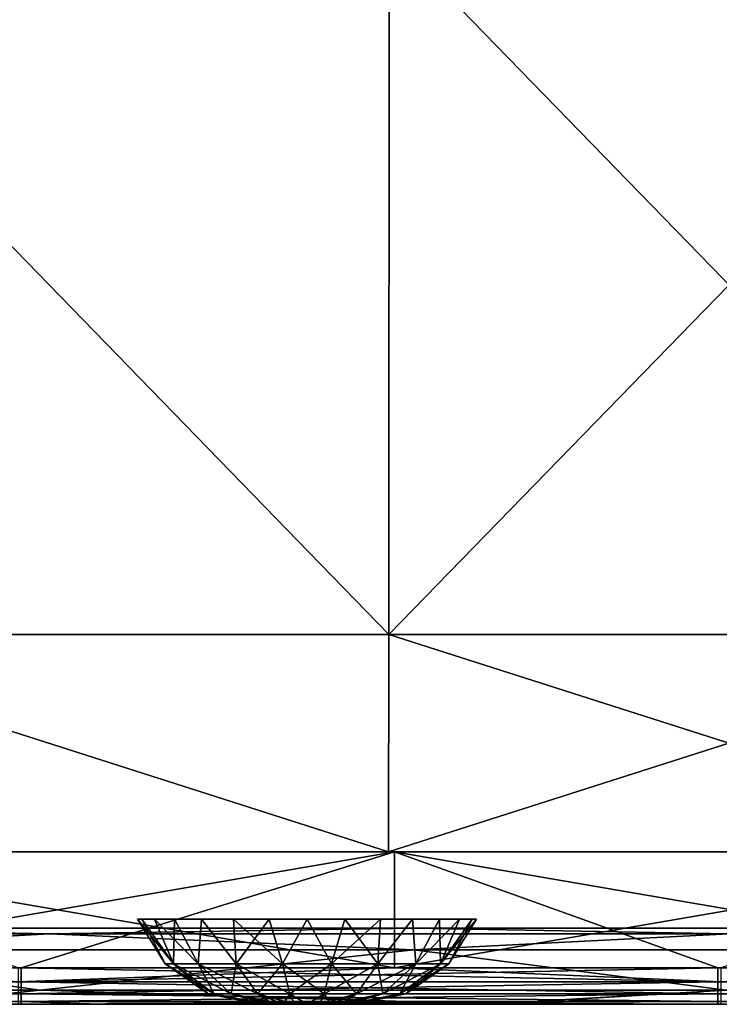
# Model space of a CAD drawing. Header units: millimetres. Extents: x -125 to 125, y -4 to 53.
# Tile 75 of 166: x -14 to -5, y -2 to 11. Entities that reach past the tile are written whole.
import ezdxf

# ---------------------------------------------------------------- set-up
doc = ezdxf.new("R2010")
doc.units = ezdxf.units.MM
doc.header["$LTSCALE"] = 65.185185
for name, color, linetype in [('1', 7, 'CONTINUOUS'), ('100', 7, 'CONTINUOUS'), ('102', 7, 'CONTINUOUS'), ('108', 7, 'CONTINUOUS'), ('112', 7, 'CONTINUOUS'), ('203', 7, 'CONTINUOUS'), ('205', 7, 'CONTINUOUS'), ('4', 7, 'CONTINUOUS'), ('81', 7, 'CONTINUOUS'), ('82', 7, 'CONTINUOUS'), ('83', 7, 'CONTINUOUS'), ('84', 7, 'CONTINUOUS'), ('88', 7, 'CONTINUOUS'), ('92', 7, 'CONTINUOUS'), ('96', 7, 'CONTINUOUS')]:
    doc.layers.add(name, color=color, linetype=linetype)

msp = doc.modelspace()

# ---------------------------------------------------------------- linework, layer by layer
at = {"layer": '1', "color": 7, "linetype": 'CONTINUOUS'}
for points in [[(-13.75, -2, -49.334), (-15.275, -2, -47.344), (-21.202, -2, -49.334), (-13.75, -2, -49.334)], [(-12.721, -2, -49.334), (-15.275, -2, -47.344), (-13.75, -2, -49.334), (-12.721, -2, -49.334)], [(-7.658, -2, -47.338), (-15.275, -2, -47.344), (-12.721, -2, -49.334), (-7.658, -2, -47.338)], [(-15.196, -2, 47.344), (-7.565, -2, 47.338), (-13.79, -2, 49.334), (-15.196, -2, 47.344)], [(-13.79, -2, 49.334), (-7.565, -2, 47.338), (-12.721, -2, 49.334), (-13.79, -2, 49.334)], [(-12.721, -2, 49.334), (-7.565, -2, 47.338), (-4.61, -2, 49.334), (-12.721, -2, 49.334)], [(-4.57, -2, -49.334), (-7.658, -2, -47.338), (-12.721, -2, -49.334), (-4.57, -2, -49.334)], [(-4.24, -2, -49.334), (-7.658, -2, -47.338), (-4.57, -2, -49.334), (-4.24, -2, -49.334)], [(-0.048, -2, -47.336), (-7.658, -2, -47.338), (-4.24, -2, -49.334), (-0.048, -2, -47.336)], [(-7.565, -2, 47.338), (0.054, -2, 47.336), (-4.61, -2, 49.334), (-7.565, -2, 47.338)], [(-4.61, -2, 49.334), (0.054, -2, 47.336), (-4.24, -2, 49.334), (-4.61, -2, 49.334)]]:
    msp.add_3dface(points, dxfattribs=at)
at = {"layer": '100', "color": 7, "linetype": 'CONTINUOUS'}
for points in [[(-13.506, -1.815, 46.397), (-22.51, -1.815, 46.41), (-17.2, -1.286, 45.597), (-13.506, -1.815, 46.397)], [(-8.6, -1.286, 45.589), (-13.506, -1.815, 46.397), (-17.2, -1.286, 45.597), (-8.6, -1.286, 45.589)], [(-4.502, -1.815, 46.391), (-13.506, -1.815, 46.397), (-8.6, -1.286, 45.589), (-4.502, -1.815, 46.391)], [(0, -1.286, 45.586), (-4.502, -1.815, 46.391), (-8.6, -1.286, 45.589), (0, -1.286, 45.586)], [(-13.506, -1.815, 46.397), (-15.196, -2, 47.344), (-22.51, -1.815, 46.41), (-13.506, -1.815, 46.397)], [(-7.565, -2, 47.338), (-15.196, -2, 47.344), (-13.506, -1.815, 46.397), (-7.565, -2, 47.338)], [(-4.502, -1.815, 46.391), (-7.565, -2, 47.338), (-13.506, -1.815, 46.397), (-4.502, -1.815, 46.391)], [(0.054, -2, 47.336), (-7.565, -2, 47.338), (-4.502, -1.815, 46.391), (0.054, -2, 47.336)]]:
    msp.add_3dface(points, dxfattribs=at)
at = {"layer": '102', "color": 7, "linetype": 'CONTINUOUS'}
for points in [[(-22.51, -1.815, -46.41), (-13.506, -1.815, -46.397), (-17.2, -1.286, -45.597), (-22.51, -1.815, -46.41)], [(-17.2, -1.286, -45.597), (-13.506, -1.815, -46.397), (-8.6, -1.286, -45.589), (-17.2, -1.286, -45.597)], [(-13.506, -1.815, -46.397), (-4.502, -1.815, -46.391), (-8.6, -1.286, -45.589), (-13.506, -1.815, -46.397)], [(-8.6, -1.286, -45.589), (-4.502, -1.815, -46.391), (0, -1.286, -45.586), (-8.6, -1.286, -45.589)], [(-22.51, -1.815, -46.41), (-15.275, -2, -47.344), (-13.506, -1.815, -46.397), (-22.51, -1.815, -46.41)], [(-15.275, -2, -47.344), (-7.658, -2, -47.338), (-13.506, -1.815, -46.397), (-15.275, -2, -47.344)], [(-13.506, -1.815, -46.397), (-7.658, -2, -47.338), (-4.502, -1.815, -46.391), (-13.506, -1.815, -46.397)], [(-7.658, -2, -47.338), (-0.048, -2, -47.336), (-4.502, -1.815, -46.391), (-7.658, -2, -47.338)]]:
    msp.add_3dface(points, dxfattribs=at)
at = {"layer": '108', "color": 7, "linetype": 'CONTINUOUS'}
for points in [[(-17.2, -1, -44.897), (-22.296, -1.074, -45.283), (-13.378, -1.074, -45.271), (-17.2, -1, -44.897)], [(-8.6, -1, -44.889), (-17.2, -1, -44.897), (-13.378, -1.074, -45.271), (-8.6, -1, -44.889)], [(-8.6, -1, -44.889), (-13.378, -1.074, -45.271), (-4.459, -1.074, -45.265), (-8.6, -1, -44.889)], [(0, -1, -44.886), (-8.6, -1, -44.889), (-4.459, -1.074, -45.265), (0, -1, -44.886)], [(-22.296, -1.074, -45.283), (-17.2, -1.286, -45.597), (-13.378, -1.074, -45.271), (-22.296, -1.074, -45.283)], [(-17.2, -1.286, -45.597), (-8.6, -1.286, -45.589), (-13.378, -1.074, -45.271), (-17.2, -1.286, -45.597)], [(-13.378, -1.074, -45.271), (-8.6, -1.286, -45.589), (-4.459, -1.074, -45.265), (-13.378, -1.074, -45.271)], [(-8.6, -1.286, -45.589), (0, -1.286, -45.586), (-4.459, -1.074, -45.265), (-8.6, -1.286, -45.589)]]:
    msp.add_3dface(points, dxfattribs=at)
at = {"layer": '112', "color": 7, "linetype": 'CONTINUOUS'}
for points in [[(-17.2, -1, 44.897), (-13.378, -1.074, 45.271), (-22.296, -1.074, 45.283), (-17.2, -1, 44.897)], [(-17.2, -1, 44.897), (-8.6, -1, 44.889), (-13.378, -1.074, 45.271), (-17.2, -1, 44.897)], [(-8.6, -1, 44.889), (-4.459, -1.074, 45.265), (-13.378, -1.074, 45.271), (-8.6, -1, 44.889)], [(-8.6, -1, 44.889), (0, -1, 44.886), (-4.459, -1.074, 45.265), (-8.6, -1, 44.889)], [(-13.378, -1.074, 45.271), (-17.2, -1.286, 45.597), (-22.296, -1.074, 45.283), (-13.378, -1.074, 45.271)], [(-8.6, -1.286, 45.589), (-17.2, -1.286, 45.597), (-13.378, -1.074, 45.271), (-8.6, -1.286, 45.589)], [(-4.459, -1.074, 45.265), (-8.6, -1.286, 45.589), (-13.378, -1.074, 45.271), (-4.459, -1.074, 45.265)], [(0, -1.286, 45.586), (-8.6, -1.286, 45.589), (-4.459, -1.074, 45.265), (0, -1.286, 45.586)]]:
    msp.add_3dface(points, dxfattribs=at)
at = {"layer": '203', "color": 7, "linetype": 'CONTINUOUS'}
for points in [[(-17.854, 2.856, 49.975), (-8.927, 2.856, 49.975), (-17.842, 12.036, 49.895), (-17.854, 2.856, 49.975)], [(-17.842, 12.036, 49.895), (-8.927, 2.856, 49.975), (-8.921, 12.036, 49.895), (-17.842, 12.036, 49.895)], [(-8.927, 2.856, 49.975), (0, 2.856, 49.975), (-8.921, 12.036, 49.895), (-8.927, 2.856, 49.975)], [(-8.921, 12.036, 49.895), (0, 2.856, 49.975), (0, 12.036, 49.895), (-8.921, 12.036, 49.895)], [(-17.857, 0, 50), (-8.929, 0, 50), (-17.854, 2.856, 49.975), (-17.857, 0, 50)], [(-17.854, 2.856, 49.975), (-8.929, 0, 50), (-8.927, 2.856, 49.975), (-17.854, 2.856, 49.975)], [(-8.929, 0, 50), (0, 0, 50), (-8.927, 2.856, 49.975), (-8.929, 0, 50)], [(-8.927, 2.856, 49.975), (0, 0, 50), (0, 2.856, 49.975), (-8.927, 2.856, 49.975)]]:
    msp.add_3dface(points, dxfattribs=at)
at = {"layer": '205', "color": 7, "linetype": 'CONTINUOUS'}
for points in [[(-8.927, 2.856, -49.975), (-17.854, 2.856, -49.975), (-17.842, 12.036, -49.895), (-8.927, 2.856, -49.975)], [(-8.921, 12.036, -49.895), (-8.927, 2.856, -49.975), (-17.842, 12.036, -49.895), (-8.921, 12.036, -49.895)], [(0, 12.036, -49.895), (-8.927, 2.856, -49.975), (-8.921, 12.036, -49.895), (0, 12.036, -49.895)], [(0, 2.856, -49.975), (-8.927, 2.856, -49.975), (0, 12.036, -49.895), (0, 2.856, -49.975)], [(-8.929, 0, -50), (-17.857, 0, -50), (-17.854, 2.856, -49.975), (-8.929, 0, -50)], [(-8.927, 2.856, -49.975), (-8.929, 0, -50), (-17.854, 2.856, -49.975), (-8.927, 2.856, -49.975)], [(0, 0, -50), (-8.929, 0, -50), (0, 2.856, -49.975), (0, 0, -50)], [(0, 2.856, -49.975), (-8.929, 0, -50), (-8.927, 2.856, -49.975), (0, 2.856, -49.975)]]:
    msp.add_3dface(points, dxfattribs=at)
at = {"layer": '4', "color": 7, "linetype": 'CONTINUOUS'}
for points in [[(-22.265, -1, 37.178), (-13.359, -1, 37.178), (-17.2, -1, 44.897), (-22.265, -1, 37.178)], [(-22.265, -1, 37.178), (-22.238, -1, 27.998), (-13.359, -1, 37.178), (-22.265, -1, 37.178)], [(-22.262, -1, -36.261), (-13.357, -1, -36.261), (-22.235, -1, -27.081), (-22.262, -1, -36.261)], [(-22.262, -1, -36.261), (-17.2, -1, -44.897), (-13.357, -1, -36.261), (-22.262, -1, -36.261)], [(-22.238, -1, 27.998), (-13.343, -1, 27.998), (-13.359, -1, 37.178), (-22.238, -1, 27.998)], [(-22.238, -1, 27.998), (-22.218, -1, 18.818), (-13.343, -1, 27.998), (-22.238, -1, 27.998)], [(-22.235, -1, -27.081), (-13.357, -1, -36.261), (-13.341, -1, -27.081), (-22.235, -1, -27.081)], [(-22.235, -1, -27.081), (-13.341, -1, -27.081), (-22.216, -1, -17.901), (-22.235, -1, -27.081)], [(-22.218, -1, 18.818), (-13.331, -1, 18.818), (-13.343, -1, 27.998), (-22.218, -1, 18.818)], [(-22.218, -1, 18.818), (-22.206, -1, 9.638), (-13.331, -1, 18.818), (-22.218, -1, 18.818)], [(-22.216, -1, -17.901), (-13.33, -1, -17.901), (-22.205, -1, -8.721), (-22.216, -1, -17.901)], [(-22.216, -1, -17.901), (-13.341, -1, -27.081), (-13.33, -1, -17.901), (-22.216, -1, -17.901)], [(-22.206, -1, 9.638), (-13.323, -1, 9.638), (-13.331, -1, 18.818), (-22.206, -1, 9.638)], [(-22.206, -1, 9.638), (-22.201, -1, 0.459), (-13.323, -1, 9.638), (-22.206, -1, 9.638)], [(-22.205, -1, -8.721), (-13.33, -1, -17.901), (-13.323, -1, -8.721), (-22.205, -1, -8.721)], [(-22.205, -1, -8.721), (-13.323, -1, -8.721), (-22.201, -1, 0.459), (-22.205, -1, -8.721)], [(-22.201, -1, 0.459), (-13.323, -1, -8.721), (-13.321, -1, 0.459), (-22.201, -1, 0.459)], [(-22.201, -1, 0.459), (-13.321, -1, 0.459), (-13.323, -1, 9.638), (-22.201, -1, 0.459)], [(-17.2, -1, -44.897), (-8.6, -1, -44.889), (-13.357, -1, -36.261), (-17.2, -1, -44.897)], [(-17.2, -1, 44.897), (-13.359, -1, 37.178), (-8.6, -1, 44.889), (-17.2, -1, 44.897)], [(-13.359, -1, 37.178), (-4.453, -1, 37.178), (-8.6, -1, 44.889), (-13.359, -1, 37.178)], [(-13.359, -1, 37.178), (-13.343, -1, 27.998), (-4.453, -1, 37.178), (-13.359, -1, 37.178)], [(-13.357, -1, -36.261), (-4.452, -1, -36.261), (-13.341, -1, -27.081), (-13.357, -1, -36.261)], [(-13.357, -1, -36.261), (-8.6, -1, -44.889), (-4.452, -1, -36.261), (-13.357, -1, -36.261)], [(-13.343, -1, 27.998), (-13.331, -1, 18.818), (-4.448, -1, 27.998), (-13.343, -1, 27.998)], [(-13.343, -1, 27.998), (-4.448, -1, 27.998), (-4.453, -1, 37.178), (-13.343, -1, 27.998)], [(-13.341, -1, -27.081), (-4.452, -1, -36.261), (-4.447, -1, -27.081), (-13.341, -1, -27.081)], [(-13.341, -1, -27.081), (-4.447, -1, -27.081), (-13.33, -1, -17.901), (-13.341, -1, -27.081)], [(-13.331, -1, 18.818), (-4.444, -1, 18.818), (-4.448, -1, 27.998), (-13.331, -1, 18.818)], [(-13.331, -1, 18.818), (-13.323, -1, 9.638), (-4.444, -1, 18.818), (-13.331, -1, 18.818)], [(-13.33, -1, -17.901), (-4.443, -1, -17.901), (-13.323, -1, -8.721), (-13.33, -1, -17.901)], [(-13.33, -1, -17.901), (-4.447, -1, -27.081), (-4.443, -1, -17.901), (-13.33, -1, -17.901)], [(-13.323, -1, -8.721), (-4.443, -1, -17.901), (-4.441, -1, -8.721), (-13.323, -1, -8.721)], [(-13.323, -1, -8.721), (-4.441, -1, -8.721), (-13.321, -1, 0.459), (-13.323, -1, -8.721)], [(-13.323, -1, 9.638), (-4.441, -1, 9.638), (-4.444, -1, 18.818), (-13.323, -1, 9.638)], [(-13.323, -1, 9.638), (-13.321, -1, 0.459), (-4.441, -1, 9.638), (-13.323, -1, 9.638)], [(-13.321, -1, 0.459), (-4.441, -1, -8.721), (-4.44, -1, 0.459), (-13.321, -1, 0.459)], [(-13.321, -1, 0.459), (-4.44, -1, 0.459), (-4.441, -1, 9.638), (-13.321, -1, 0.459)], [(-8.6, -1, -44.889), (0, -1, -44.886), (-4.452, -1, -36.261), (-8.6, -1, -44.889)], [(-8.6, -1, 44.889), (-4.453, -1, 37.178), (0, -1, 44.886), (-8.6, -1, 44.889)]]:
    msp.add_3dface(points, dxfattribs=at)
at = {"layer": '81', "color": 7, "linetype": 'CONTINUOUS'}
for points in [[(-10.604, -2, 0.162), (-10.626, -2), (-9.396, -2, 0.162), (-10.604, -2, 0.162)], [(-10.604, -2, -0.162), (-9.374, -2), (-10.626, -2), (-10.604, -2, -0.162)], [(-10.626, -2), (-9.374, -2), (-9.396, -2, 0.162), (-10.626, -2)], [(-10.542, -2, 0.313), (-10.604, -2, 0.162), (-9.458, -2, 0.313), (-10.542, -2, 0.313)], [(-9.458, -2, 0.313), (-10.604, -2, 0.162), (-9.396, -2, 0.162), (-9.458, -2, 0.313)], [(-9.396, -2, -0.162), (-9.374, -2), (-10.604, -2, -0.162), (-9.396, -2, -0.162)], [(-10.542, -2, -0.313), (-9.396, -2, -0.162), (-10.604, -2, -0.162), (-10.542, -2, -0.313)], [(-10.442, -2, 0.442), (-10.542, -2, 0.313), (-9.558, -2, 0.442), (-10.442, -2, 0.442)], [(-9.558, -2, 0.442), (-10.542, -2, 0.313), (-9.458, -2, 0.313), (-9.558, -2, 0.442)], [(-9.458, -2, -0.313), (-9.396, -2, -0.162), (-10.542, -2, -0.313), (-9.458, -2, -0.313)], [(-10.442, -2, -0.442), (-9.458, -2, -0.313), (-10.542, -2, -0.313), (-10.442, -2, -0.442)], [(-10.313, -2, 0.542), (-10.442, -2, 0.442), (-9.687, -2, 0.542), (-10.313, -2, 0.542)], [(-9.687, -2, 0.542), (-10.442, -2, 0.442), (-9.558, -2, 0.442), (-9.687, -2, 0.542)], [(-9.558, -2, -0.442), (-9.458, -2, -0.313), (-10.442, -2, -0.442), (-9.558, -2, -0.442)], [(-10.313, -2, -0.542), (-9.558, -2, -0.442), (-10.442, -2, -0.442), (-10.313, -2, -0.542)], [(-10.162, -2, -0.604), (-9.687, -2, -0.542), (-10.313, -2, -0.542), (-10.162, -2, -0.604)], [(-10.162, -2, 0.604), (-10.313, -2, 0.542), (-9.838, -2, 0.604), (-10.162, -2, 0.604)], [(-9.838, -2, 0.604), (-10.313, -2, 0.542), (-9.687, -2, 0.542), (-9.838, -2, 0.604)], [(-9.687, -2, -0.542), (-9.558, -2, -0.442), (-10.313, -2, -0.542), (-9.687, -2, -0.542)], [(-10, -2, -0.626), (-9.838, -2, -0.604), (-10.162, -2, -0.604), (-10, -2, -0.626)], [(-10, -2, 0.626), (-10.162, -2, 0.604), (-9.838, -2, 0.604), (-10, -2, 0.626)], [(-9.838, -2, -0.604), (-9.687, -2, -0.542), (-10.162, -2, -0.604), (-9.838, -2, -0.604)]]:
    msp.add_3dface(points, dxfattribs=at)
at = {"layer": '82', "color": 7, "linetype": 'CONTINUOUS'}
for points in [[(-11.862, -1.467), (-11.75, -1.467, 0.637), (-12.223, -0.881), (-11.862, -1.467)], [(-12.223, -0.881), (-11.75, -1.467, 0.637), (-12.167, -0.881, 0.495), (-12.223, -0.881)], [(-12.167, -0.881, 0.495), (-11.75, -1.467, 0.637), (-12.003, -0.881, 0.965), (-12.167, -0.881, 0.495)], [(-11.75, -1.467, 0.637), (-11.426, -1.467, 1.197), (-12.003, -0.881, 0.965), (-11.75, -1.467, 0.637)], [(-12.003, -0.881, 0.965), (-11.426, -1.467, 1.197), (-11.738, -0.881, 1.386), (-12.003, -0.881, 0.965)], [(-11.738, -0.881, 1.386), (-11.426, -1.467, 1.197), (-11.386, -0.881, 1.738), (-11.738, -0.881, 1.386)], [(-11.426, -1.467, 1.197), (-10.931, -1.467, 1.613), (-11.386, -0.881, 1.738), (-11.426, -1.467, 1.197)], [(-11.386, -0.881, 1.738), (-10.931, -1.467, 1.613), (-10.965, -0.881, 2.003), (-11.386, -0.881, 1.738)], [(-10.965, -0.881, 2.003), (-10.323, -1.467, 1.834), (-10.495, -0.881, 2.167), (-10.965, -0.881, 2.003)], [(-10.931, -1.467, 1.613), (-10.323, -1.467, 1.834), (-10.965, -0.881, 2.003), (-10.931, -1.467, 1.613)], [(-10.495, -0.881, 2.167), (-10.323, -1.467, 1.834), (-10, -0.881, 2.223), (-10.495, -0.881, 2.167)], [(-10.323, -1.467, 1.834), (-9.677, -1.467, 1.834), (-10, -0.881, 2.223), (-10.323, -1.467, 1.834)], [(-10, -0.881, 2.223), (-9.677, -1.467, 1.834), (-9.505, -0.881, 2.167), (-10, -0.881, 2.223)], [(-9.677, -1.467, 1.834), (-9.069, -1.467, 1.613), (-9.505, -0.881, 2.167), (-9.677, -1.467, 1.834)], [(-9.505, -0.881, 2.167), (-9.069, -1.467, 1.613), (-9.035, -0.881, 2.003), (-9.505, -0.881, 2.167)], [(-9.035, -0.881, 2.003), (-9.069, -1.467, 1.613), (-8.614, -0.881, 1.738), (-9.035, -0.881, 2.003)], [(-9.069, -1.467, 1.613), (-8.574, -1.467, 1.197), (-8.614, -0.881, 1.738), (-9.069, -1.467, 1.613)], [(-8.614, -0.881, 1.738), (-8.574, -1.467, 1.197), (-8.262, -0.881, 1.386), (-8.614, -0.881, 1.738)], [(-8.574, -1.467, 1.197), (-8.25, -1.467, 0.637), (-8.262, -0.881, 1.386), (-8.574, -1.467, 1.197)], [(-8.262, -0.881, 1.386), (-8.25, -1.467, 0.637), (-7.997, -0.881, 0.965), (-8.262, -0.881, 1.386)], [(-8.25, -1.467, 0.637), (-8.138, -1.467), (-7.833, -0.881, 0.495), (-8.25, -1.467, 0.637)], [(-7.997, -0.881, 0.965), (-8.25, -1.467, 0.637), (-7.833, -0.881, 0.495), (-7.997, -0.881, 0.965)], [(-8.138, -1.467), (-7.777, -0.881), (-7.833, -0.881, 0.495), (-8.138, -1.467)], [(-11.862, -1.467), (-11.22, -1.861, 0.444), (-11.75, -1.467, 0.637), (-11.862, -1.467)], [(-11.298, -1.861), (-11.22, -1.861, 0.444), (-11.862, -1.467), (-11.298, -1.861)], [(-11.75, -1.467, 0.637), (-10.995, -1.861, 0.835), (-11.426, -1.467, 1.197), (-11.75, -1.467, 0.637)], [(-11.22, -1.861, 0.444), (-10.995, -1.861, 0.835), (-11.75, -1.467, 0.637), (-11.22, -1.861, 0.444)], [(-11.426, -1.467, 1.197), (-10.649, -1.861, 1.124), (-10.931, -1.467, 1.613), (-11.426, -1.467, 1.197)], [(-10.995, -1.861, 0.835), (-10.649, -1.861, 1.124), (-11.426, -1.467, 1.197), (-10.995, -1.861, 0.835)], [(-10.931, -1.467, 1.613), (-10.225, -1.861, 1.279), (-10.323, -1.467, 1.834), (-10.931, -1.467, 1.613)], [(-10.649, -1.861, 1.124), (-10.225, -1.861, 1.279), (-10.931, -1.467, 1.613), (-10.649, -1.861, 1.124)], [(-10.323, -1.467, 1.834), (-9.775, -1.861, 1.279), (-9.677, -1.467, 1.834), (-10.323, -1.467, 1.834)], [(-10.225, -1.861, 1.279), (-9.775, -1.861, 1.279), (-10.323, -1.467, 1.834), (-10.225, -1.861, 1.279)], [(-9.775, -1.861, 1.279), (-9.351, -1.861, 1.124), (-9.677, -1.467, 1.834), (-9.775, -1.861, 1.279)], [(-9.677, -1.467, 1.834), (-9.351, -1.861, 1.124), (-9.069, -1.467, 1.613), (-9.677, -1.467, 1.834)], [(-9.351, -1.861, 1.124), (-9.005, -1.861, 0.835), (-9.069, -1.467, 1.613), (-9.351, -1.861, 1.124)], [(-9.069, -1.467, 1.613), (-9.005, -1.861, 0.835), (-8.574, -1.467, 1.197), (-9.069, -1.467, 1.613)], [(-9.005, -1.861, 0.835), (-8.78, -1.861, 0.444), (-8.574, -1.467, 1.197), (-9.005, -1.861, 0.835)], [(-8.574, -1.467, 1.197), (-8.78, -1.861, 0.444), (-8.25, -1.467, 0.637), (-8.574, -1.467, 1.197)], [(-8.78, -1.861, 0.444), (-8.702, -1.861), (-8.25, -1.467, 0.637), (-8.78, -1.861, 0.444)], [(-8.702, -1.861), (-8.138, -1.467), (-8.25, -1.467, 0.637), (-8.702, -1.861)], [(-11.298, -1.861), (-10.604, -2, 0.162), (-11.22, -1.861, 0.444), (-11.298, -1.861)], [(-10.626, -2), (-10.604, -2, 0.162), (-11.298, -1.861), (-10.626, -2)], [(-11.22, -1.861, 0.444), (-10.542, -2, 0.313), (-10.995, -1.861, 0.835), (-11.22, -1.861, 0.444)], [(-10.604, -2, 0.162), (-10.542, -2, 0.313), (-11.22, -1.861, 0.444), (-10.604, -2, 0.162)], [(-10.995, -1.861, 0.835), (-10.313, -2, 0.542), (-10.649, -1.861, 1.124), (-10.995, -1.861, 0.835)], [(-10.442, -2, 0.442), (-10.313, -2, 0.542), (-10.995, -1.861, 0.835), (-10.442, -2, 0.442)], [(-10.542, -2, 0.313), (-10.442, -2, 0.442), (-10.995, -1.861, 0.835), (-10.542, -2, 0.313)], [(-10.649, -1.861, 1.124), (-10.162, -2, 0.604), (-10.225, -1.861, 1.279), (-10.649, -1.861, 1.124)], [(-10.313, -2, 0.542), (-10.162, -2, 0.604), (-10.649, -1.861, 1.124), (-10.313, -2, 0.542)], [(-10.225, -1.861, 1.279), (-10, -2, 0.626), (-9.775, -1.861, 1.279), (-10.225, -1.861, 1.279)], [(-10.162, -2, 0.604), (-10, -2, 0.626), (-10.225, -1.861, 1.279), (-10.162, -2, 0.604)], [(-10, -2, 0.626), (-9.838, -2, 0.604), (-9.775, -1.861, 1.279), (-10, -2, 0.626)], [(-9.838, -2, 0.604), (-9.687, -2, 0.542), (-9.775, -1.861, 1.279), (-9.838, -2, 0.604)], [(-9.775, -1.861, 1.279), (-9.687, -2, 0.542), (-9.351, -1.861, 1.124), (-9.775, -1.861, 1.279)], [(-9.687, -2, 0.542), (-9.558, -2, 0.442), (-9.351, -1.861, 1.124), (-9.687, -2, 0.542)], [(-9.351, -1.861, 1.124), (-9.558, -2, 0.442), (-9.005, -1.861, 0.835), (-9.351, -1.861, 1.124)], [(-9.558, -2, 0.442), (-9.458, -2, 0.313), (-9.005, -1.861, 0.835), (-9.558, -2, 0.442)], [(-9.005, -1.861, 0.835), (-9.458, -2, 0.313), (-8.78, -1.861, 0.444), (-9.005, -1.861, 0.835)], [(-9.458, -2, 0.313), (-9.396, -2, 0.162), (-8.78, -1.861, 0.444), (-9.458, -2, 0.313)], [(-9.396, -2, 0.162), (-9.374, -2), (-8.78, -1.861, 0.444), (-9.396, -2, 0.162)], [(-8.78, -1.861, 0.444), (-9.374, -2), (-8.702, -1.861), (-8.78, -1.861, 0.444)]]:
    msp.add_3dface(points, dxfattribs=at)
at = {"layer": '83', "color": 7, "linetype": 'CONTINUOUS'}
for points in [[(-11.862, -1.467), (-12.223, -0.881), (-12.167, -0.881, -0.495), (-11.862, -1.467)], [(-12.003, -0.881, -0.965), (-11.75, -1.467, -0.637), (-12.167, -0.881, -0.495), (-12.003, -0.881, -0.965)], [(-11.75, -1.467, -0.637), (-11.862, -1.467), (-12.167, -0.881, -0.495), (-11.75, -1.467, -0.637)], [(-11.738, -0.881, -1.386), (-11.75, -1.467, -0.637), (-12.003, -0.881, -0.965), (-11.738, -0.881, -1.386)], [(-11.426, -1.467, -1.197), (-11.75, -1.467, -0.637), (-11.738, -0.881, -1.386), (-11.426, -1.467, -1.197)], [(-11.386, -0.881, -1.738), (-11.426, -1.467, -1.197), (-11.738, -0.881, -1.386), (-11.386, -0.881, -1.738)], [(-10.931, -1.467, -1.613), (-11.426, -1.467, -1.197), (-11.386, -0.881, -1.738), (-10.931, -1.467, -1.613)], [(-10.965, -0.881, -2.003), (-10.931, -1.467, -1.613), (-11.386, -0.881, -1.738), (-10.965, -0.881, -2.003)], [(-10.495, -0.881, -2.167), (-10.931, -1.467, -1.613), (-10.965, -0.881, -2.003), (-10.495, -0.881, -2.167)], [(-10.323, -1.467, -1.834), (-10.931, -1.467, -1.613), (-10.495, -0.881, -2.167), (-10.323, -1.467, -1.834)], [(-10, -0.881, -2.223), (-10.323, -1.467, -1.834), (-10.495, -0.881, -2.167), (-10, -0.881, -2.223)], [(-9.677, -1.467, -1.834), (-10.323, -1.467, -1.834), (-10, -0.881, -2.223), (-9.677, -1.467, -1.834)], [(-9.505, -0.881, -2.167), (-9.677, -1.467, -1.834), (-10, -0.881, -2.223), (-9.505, -0.881, -2.167)], [(-9.035, -0.881, -2.003), (-9.677, -1.467, -1.834), (-9.505, -0.881, -2.167), (-9.035, -0.881, -2.003)], [(-9.069, -1.467, -1.613), (-9.677, -1.467, -1.834), (-9.035, -0.881, -2.003), (-9.069, -1.467, -1.613)], [(-8.574, -1.467, -1.197), (-9.069, -1.467, -1.613), (-8.614, -0.881, -1.738), (-8.574, -1.467, -1.197)], [(-8.614, -0.881, -1.738), (-9.069, -1.467, -1.613), (-9.035, -0.881, -2.003), (-8.614, -0.881, -1.738)], [(-8.262, -0.881, -1.386), (-8.574, -1.467, -1.197), (-8.614, -0.881, -1.738), (-8.262, -0.881, -1.386)], [(-8.25, -1.467, -0.637), (-8.574, -1.467, -1.197), (-7.997, -0.881, -0.965), (-8.25, -1.467, -0.637)], [(-7.997, -0.881, -0.965), (-8.574, -1.467, -1.197), (-8.262, -0.881, -1.386), (-7.997, -0.881, -0.965)], [(-7.833, -0.881, -0.495), (-8.25, -1.467, -0.637), (-7.997, -0.881, -0.965), (-7.833, -0.881, -0.495)], [(-7.777, -0.881), (-8.25, -1.467, -0.637), (-7.833, -0.881, -0.495), (-7.777, -0.881)], [(-7.777, -0.881), (-8.138, -1.467), (-8.25, -1.467, -0.637), (-7.777, -0.881)], [(-11.298, -1.861), (-11.862, -1.467), (-11.75, -1.467, -0.637), (-11.298, -1.861)], [(-11.426, -1.467, -1.197), (-11.22, -1.861, -0.444), (-11.75, -1.467, -0.637), (-11.426, -1.467, -1.197)], [(-11.22, -1.861, -0.444), (-11.298, -1.861), (-11.75, -1.467, -0.637), (-11.22, -1.861, -0.444)], [(-10.931, -1.467, -1.613), (-10.995, -1.861, -0.835), (-11.426, -1.467, -1.197), (-10.931, -1.467, -1.613)], [(-10.995, -1.861, -0.835), (-11.22, -1.861, -0.444), (-11.426, -1.467, -1.197), (-10.995, -1.861, -0.835)], [(-10.649, -1.861, -1.124), (-10.995, -1.861, -0.835), (-10.931, -1.467, -1.613), (-10.649, -1.861, -1.124)], [(-10.323, -1.467, -1.834), (-10.649, -1.861, -1.124), (-10.931, -1.467, -1.613), (-10.323, -1.467, -1.834)], [(-10.225, -1.861, -1.279), (-10.649, -1.861, -1.124), (-10.323, -1.467, -1.834), (-10.225, -1.861, -1.279)], [(-9.677, -1.467, -1.834), (-10.225, -1.861, -1.279), (-10.323, -1.467, -1.834), (-9.677, -1.467, -1.834)], [(-9.775, -1.861, -1.279), (-10.225, -1.861, -1.279), (-9.677, -1.467, -1.834), (-9.775, -1.861, -1.279)], [(-9.069, -1.467, -1.613), (-9.775, -1.861, -1.279), (-9.677, -1.467, -1.834), (-9.069, -1.467, -1.613)], [(-9.351, -1.861, -1.124), (-9.775, -1.861, -1.279), (-9.069, -1.467, -1.613), (-9.351, -1.861, -1.124)], [(-8.574, -1.467, -1.197), (-9.351, -1.861, -1.124), (-9.069, -1.467, -1.613), (-8.574, -1.467, -1.197)], [(-9.005, -1.861, -0.835), (-9.351, -1.861, -1.124), (-8.574, -1.467, -1.197), (-9.005, -1.861, -0.835)], [(-8.25, -1.467, -0.637), (-9.005, -1.861, -0.835), (-8.574, -1.467, -1.197), (-8.25, -1.467, -0.637)], [(-8.78, -1.861, -0.444), (-9.005, -1.861, -0.835), (-8.25, -1.467, -0.637), (-8.78, -1.861, -0.444)], [(-8.138, -1.467), (-8.78, -1.861, -0.444), (-8.25, -1.467, -0.637), (-8.138, -1.467)], [(-8.138, -1.467), (-8.702, -1.861), (-8.78, -1.861, -0.444), (-8.138, -1.467)], [(-10.626, -2), (-11.298, -1.861), (-11.22, -1.861, -0.444), (-10.626, -2)], [(-10.542, -2, -0.313), (-10.604, -2, -0.162), (-11.22, -1.861, -0.444), (-10.542, -2, -0.313)], [(-10.995, -1.861, -0.835), (-10.542, -2, -0.313), (-11.22, -1.861, -0.444), (-10.995, -1.861, -0.835)], [(-10.604, -2, -0.162), (-10.626, -2), (-11.22, -1.861, -0.444), (-10.604, -2, -0.162)], [(-10.442, -2, -0.442), (-10.542, -2, -0.313), (-10.995, -1.861, -0.835), (-10.442, -2, -0.442)], [(-10.649, -1.861, -1.124), (-10.442, -2, -0.442), (-10.995, -1.861, -0.835), (-10.649, -1.861, -1.124)], [(-10.313, -2, -0.542), (-10.442, -2, -0.442), (-10.649, -1.861, -1.124), (-10.313, -2, -0.542)], [(-10.225, -1.861, -1.279), (-10.313, -2, -0.542), (-10.649, -1.861, -1.124), (-10.225, -1.861, -1.279)], [(-10.162, -2, -0.604), (-10.313, -2, -0.542), (-10.225, -1.861, -1.279), (-10.162, -2, -0.604)], [(-10, -2, -0.626), (-10.162, -2, -0.604), (-10.225, -1.861, -1.279), (-10, -2, -0.626)], [(-9.775, -1.861, -1.279), (-10, -2, -0.626), (-10.225, -1.861, -1.279), (-9.775, -1.861, -1.279)], [(-9.838, -2, -0.604), (-10, -2, -0.626), (-9.775, -1.861, -1.279), (-9.838, -2, -0.604)], [(-9.351, -1.861, -1.124), (-9.838, -2, -0.604), (-9.775, -1.861, -1.279), (-9.351, -1.861, -1.124)], [(-9.687, -2, -0.542), (-9.838, -2, -0.604), (-9.351, -1.861, -1.124), (-9.687, -2, -0.542)], [(-9.005, -1.861, -0.835), (-9.687, -2, -0.542), (-9.351, -1.861, -1.124), (-9.005, -1.861, -0.835)], [(-9.558, -2, -0.442), (-9.687, -2, -0.542), (-9.005, -1.861, -0.835), (-9.558, -2, -0.442)], [(-9.458, -2, -0.313), (-9.558, -2, -0.442), (-9.005, -1.861, -0.835), (-9.458, -2, -0.313)], [(-8.78, -1.861, -0.444), (-9.458, -2, -0.313), (-9.005, -1.861, -0.835), (-8.78, -1.861, -0.444)], [(-9.396, -2, -0.162), (-9.458, -2, -0.313), (-8.78, -1.861, -0.444), (-9.396, -2, -0.162)], [(-8.702, -1.861), (-9.396, -2, -0.162), (-8.78, -1.861, -0.444), (-8.702, -1.861)], [(-9.374, -2), (-9.396, -2, -0.162), (-8.702, -1.861), (-9.374, -2)]]:
    msp.add_3dface(points, dxfattribs=at)
at = {"layer": '84', "color": 7, "linetype": 'CONTINUOUS'}
for points in [[(-13.75, -1.522, -49.834), (-17.7, -1.522, -49.834), (-8.85, 0, -49.9), (-13.75, -1.522, -49.834)], [(-8.85, 0, -49.9), (-17.7, -1.522, -49.834), (-17.7, 0, -49.9), (-8.85, 0, -49.9)], [(-8.85, -1.522, -49.834), (-13.75, -1.522, -49.834), (-8.85, 0, -49.9), (-8.85, -1.522, -49.834)], [(0, 0, -49.9), (-8.85, -1.522, -49.834), (-8.85, 0, -49.9), (0, 0, -49.9)], [(-4.57, -1.522, -49.834), (-8.85, -1.522, -49.834), (0, 0, -49.9), (-4.57, -1.522, -49.834)]]:
    msp.add_3dface(points, dxfattribs=at)
at = {"layer": '88', "color": 7, "linetype": 'CONTINUOUS'}
for points in [[(-17.7, 0, 49.9), (-8.85, -1.522, 49.834), (-8.85, 0, 49.9), (-17.7, 0, 49.9)], [(-13.79, -1.522, 49.834), (-8.85, -1.522, 49.834), (-17.7, 0, 49.9), (-13.79, -1.522, 49.834)], [(-8.85, 0, 49.9), (0, -1.522, 49.834), (0, 0, 49.9), (-8.85, 0, 49.9)], [(-8.85, -1.522, 49.834), (-4.61, -1.522, 49.834), (-8.85, 0, 49.9), (-8.85, -1.522, 49.834)], [(-4.61, -1.522, 49.834), (0, -1.522, 49.834), (-8.85, 0, 49.9), (-4.61, -1.522, 49.834)]]:
    msp.add_3dface(points, dxfattribs=at)
at = {"layer": '92', "color": 7, "linetype": 'CONTINUOUS'}
for points in [[(-22.93, -1.522, -49.834), (-17.7, -1.522, -49.834), (-13.75, -1.706, -49.789), (-22.93, -1.522, -49.834)], [(-22.93, -1.706, -49.789), (-22.93, -1.522, -49.834), (-13.75, -1.706, -49.789), (-22.93, -1.706, -49.789)], [(-17.7, -1.522, -49.834), (-13.75, -1.522, -49.834), (-13.75, -1.706, -49.789), (-17.7, -1.522, -49.834)], [(-13.75, -1.522, -49.834), (-8.85, -1.522, -49.834), (-4.57, -1.706, -49.789), (-13.75, -1.522, -49.834)], [(-13.75, -1.706, -49.789), (-13.75, -1.522, -49.834), (-4.57, -1.706, -49.789), (-13.75, -1.706, -49.789)], [(-8.85, -1.522, -49.834), (-4.57, -1.522, -49.834), (-4.57, -1.706, -49.789), (-8.85, -1.522, -49.834)], [(-13.75, -1.861, -49.68), (-22.93, -1.706, -49.789), (-13.75, -1.706, -49.789), (-13.75, -1.861, -49.68)], [(-22.93, -1.861, -49.68), (-22.93, -1.706, -49.789), (-13.75, -1.861, -49.68), (-22.93, -1.861, -49.68)], [(-4.57, -1.861, -49.68), (-13.75, -1.706, -49.789), (-4.57, -1.706, -49.789), (-4.57, -1.861, -49.68)], [(-13.75, -1.861, -49.68), (-13.75, -1.706, -49.789), (-4.57, -1.861, -49.68), (-13.75, -1.861, -49.68)], [(-13.75, -1.964, -49.52), (-22.93, -1.861, -49.68), (-13.75, -1.861, -49.68), (-13.75, -1.964, -49.52)], [(-22.93, -1.964, -49.52), (-22.93, -1.861, -49.68), (-13.75, -1.964, -49.52), (-22.93, -1.964, -49.52)], [(-4.57, -1.964, -49.52), (-13.75, -1.861, -49.68), (-4.57, -1.861, -49.68), (-4.57, -1.964, -49.52)], [(-13.75, -1.964, -49.52), (-13.75, -1.861, -49.68), (-4.57, -1.964, -49.52), (-13.75, -1.964, -49.52)], [(-13.75, -2, -49.334), (-22.93, -1.964, -49.52), (-13.75, -1.964, -49.52), (-13.75, -2, -49.334)], [(-13.75, -2, -49.334), (-21.202, -2, -49.334), (-22.93, -1.964, -49.52), (-13.75, -2, -49.334)], [(-12.721, -2, -49.334), (-13.75, -2, -49.334), (-13.75, -1.964, -49.52), (-12.721, -2, -49.334)], [(-4.57, -2, -49.334), (-13.75, -1.964, -49.52), (-4.57, -1.964, -49.52), (-4.57, -2, -49.334)], [(-4.57, -2, -49.334), (-12.721, -2, -49.334), (-13.75, -1.964, -49.52), (-4.57, -2, -49.334)]]:
    msp.add_3dface(points, dxfattribs=at)
at = {"layer": '96', "color": 7, "linetype": 'CONTINUOUS'}
for points in [[(-4.61, -1.522, 49.834), (-8.85, -1.522, 49.834), (-13.79, -1.706, 49.789), (-4.61, -1.522, 49.834)], [(-4.61, -1.706, 49.789), (-4.61, -1.522, 49.834), (-13.79, -1.706, 49.789), (-4.61, -1.706, 49.789)], [(-8.85, -1.522, 49.834), (-13.79, -1.522, 49.834), (-13.79, -1.706, 49.789), (-8.85, -1.522, 49.834)], [(4.57, -1.522, 49.834), (0, -1.522, 49.834), (-4.61, -1.706, 49.789), (4.57, -1.522, 49.834)], [(4.57, -1.706, 49.789), (4.57, -1.522, 49.834), (-4.61, -1.706, 49.789), (4.57, -1.706, 49.789)], [(0, -1.522, 49.834), (-4.61, -1.522, 49.834), (-4.61, -1.706, 49.789), (0, -1.522, 49.834)], [(-4.61, -1.861, 49.68), (-4.61, -1.706, 49.789), (-13.79, -1.861, 49.68), (-4.61, -1.861, 49.68)], [(-13.79, -1.861, 49.68), (-4.61, -1.706, 49.789), (-13.79, -1.706, 49.789), (-13.79, -1.861, 49.68)], [(4.57, -1.861, 49.68), (4.57, -1.706, 49.789), (-4.61, -1.861, 49.68), (4.57, -1.861, 49.68)], [(-4.61, -1.861, 49.68), (4.57, -1.706, 49.789), (-4.61, -1.706, 49.789), (-4.61, -1.861, 49.68)], [(-4.61, -1.964, 49.52), (-4.61, -1.861, 49.68), (-13.79, -1.964, 49.52), (-4.61, -1.964, 49.52)], [(-13.79, -1.964, 49.52), (-4.61, -1.861, 49.68), (-13.79, -1.861, 49.68), (-13.79, -1.964, 49.52)], [(4.57, -1.964, 49.52), (4.57, -1.861, 49.68), (-4.61, -1.964, 49.52), (4.57, -1.964, 49.52)], [(-4.61, -1.964, 49.52), (4.57, -1.861, 49.68), (-4.61, -1.861, 49.68), (-4.61, -1.964, 49.52)], [(-13.79, -2, 49.334), (-4.61, -1.964, 49.52), (-13.79, -1.964, 49.52), (-13.79, -2, 49.334)], [(-13.79, -2, 49.334), (-12.721, -2, 49.334), (-4.61, -1.964, 49.52), (-13.79, -2, 49.334)], [(-12.721, -2, 49.334), (-4.61, -2, 49.334), (-4.61, -1.964, 49.52), (-12.721, -2, 49.334)], [(-4.61, -2, 49.334), (4.57, -1.964, 49.52), (-4.61, -1.964, 49.52), (-4.61, -2, 49.334)], [(-4.61, -2, 49.334), (-4.24, -2, 49.334), (4.57, -1.964, 49.52), (-4.61, -2, 49.334)]]:
    msp.add_3dface(points, dxfattribs=at)

doc.saveas('drawing.dxf')
